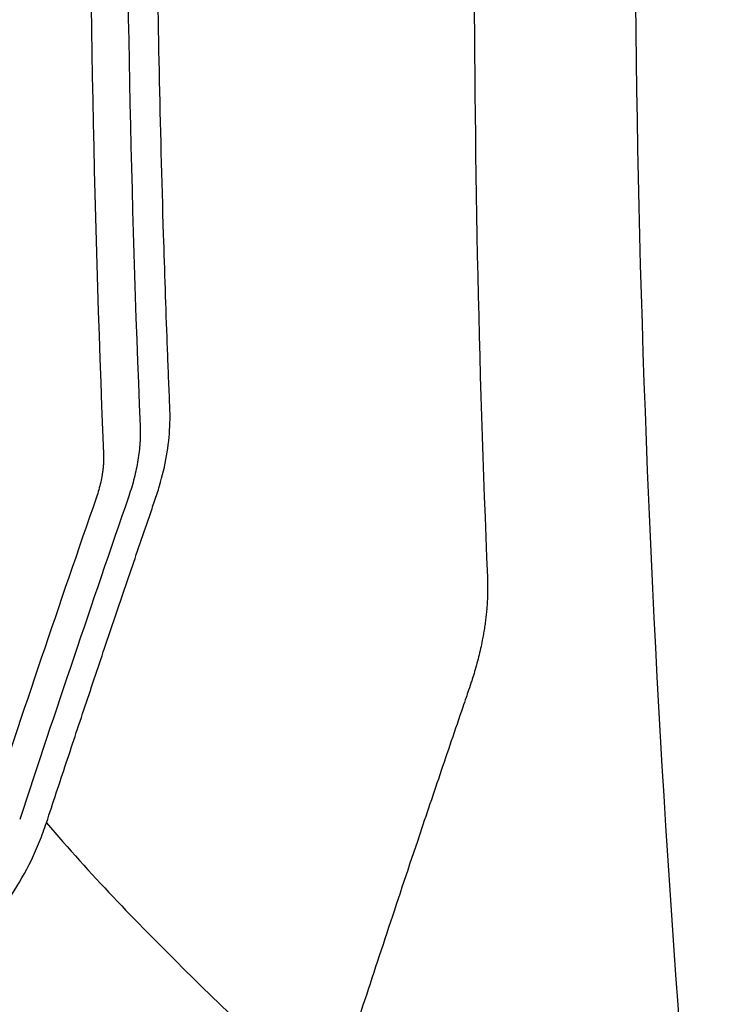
# Model space of a CAD drawing. Header units: millimetres. Extents: x 145 to 933, y -105 to 949.
# Tile 54 of 157: x 807 to 825, y 128 to 153. Entities that reach past the tile are written whole.
import ezdxf

# ---------------------------------------------------------------- set-up
doc = ezdxf.new("R2010")
doc.units = ezdxf.units.MM

msp = doc.modelspace()

# ---------------------------------------------------------------- linework, layer by layer
at = {"color": 7, "linetype": 'Continuous', "lineweight": 25}
msp.add_arc((1204.297, 155.076), 385.67, 177.43223, 182.43042, dxfattribs=at)
for points, knots in [([(813.119, 216.649), (811.185, 205.058), (809.866, 192.989), (808.472, 168.041), (808.398, 155.163), (808.946, 141.96)], [0, 0, 0, 0, 0.5, 0.5, 1, 1, 1, 1]), ([(807.454, 132.312), (807.626, 132.833), (807.973, 133.884), (808.502, 135.472), (809.044, 137.087), (809.592, 138.704), (810.006, 139.916), (810.257, 140.647), (810.348, 140.912), (810.469, 141.308), (810.609, 141.902), (810.68, 142.542), (810.685, 142.95), (810.678, 143.138), (810.673, 143.258), (810.665, 143.458), (810.653, 143.748), (810.639, 144.106), (810.625, 144.464), (810.58, 145.656), (810.446, 149.584), (810.352, 154.121), (810.319, 158.436), (810.315, 160.68), (810.323, 162.917), (810.343, 165.147), (810.376, 167.369), (810.422, 169.584), (810.48, 171.791), (810.551, 173.991), (810.634, 176.183), (810.699, 177.637), (810.732, 178.365)], [0, 0, 0, 0, 0.030446, 0.061437, 0.092974, 0.125056, 0.156321, 0.164137, 0.168038, 0.171917, 0.187328, 0.202868, 0.210653, 0.213204, 0.215118, 0.218468, 0.226284, 0.2341, 0.241916, 0.249732, 0.312266, 0.499829, 0.549846, 0.599863, 0.64988, 0.699897, 0.749914, 0.799931, 0.849949, 0.899966, 0.949983, 1, 1, 1, 1]), ([(809.954, 177.916), (809.82, 175.056), (809.719, 172.176), (809.58, 166.377), (809.544, 163.457), (809.53, 154.643), (809.651, 148.691), (809.901, 142.672)], [0, 0, 0, 0, 0.25, 0.25, 0.5, 0.5, 1, 1, 1, 1]), ([(809.901, 142.672), (809.907, 142.531), (809.905, 142.386), (809.886, 142.088), (809.868, 141.936), (809.819, 141.628), (809.786, 141.472), (809.707, 141.159), (809.66, 141.002), (809.606, 140.845)], [0, 0, 0, 0, 0.25, 0.25, 0.5, 0.5, 0.75, 0.75, 1, 1, 1, 1]), ([(808.946, 141.96), (808.947, 141.931), (808.949, 141.874), (808.948, 141.784), (808.943, 141.692), (808.935, 141.598), (808.924, 141.502), (808.904, 141.372), (808.873, 141.208), (808.824, 141.013), (808.782, 140.884), (808.761, 140.82)], [0, 0, 0, 0, 0.081659, 0.163836, 0.246696, 0.330402, 0.415113, 0.500979, 0.670821, 0.836739, 1, 1, 1, 1]), ([(818.973, 138.721), (818.975, 138.673), (818.978, 138.579), (818.979, 138.435), (818.976, 138.289), (818.971, 138.143), (818.962, 137.995), (818.95, 137.845), (818.934, 137.695), (818.915, 137.542), (818.893, 137.389), (818.868, 137.234), (818.822, 136.987), (818.746, 136.645), (818.649, 136.29), (818.557, 135.999), (818.486, 135.79), (818.408, 135.562), (818.156, 134.826), (817.731, 133.575), (817.067, 131.607), (816.347, 129.446), (815.574, 127.099), (815.072, 125.549), (814.824, 124.784)], [0, 0, 0, 0, 0.011286, 0.022533, 0.033749, 0.044943, 0.056124, 0.067301, 0.078483, 0.089678, 0.100895, 0.112144, 0.123433, 0.154586, 0.185753, 0.199475, 0.217039, 0.230592, 0.248358, 0.374941, 0.498904, 0.669962, 0.836994, 1, 1, 1, 1]), ([(784.085, 116.651), (788.115, 118.977), (794.159, 122.466), (800.706, 126.246), (803.476, 127.845), (804.263, 128.3), (804.578, 128.481), (804.703, 128.555), (804.92, 128.697), (805.347, 129.02), (805.932, 129.586), (806.557, 130.408), (806.993, 131.175), (807.243, 131.738), (807.369, 132.064), (807.426, 132.229), (807.454, 132.312)], [0, 0, 0, 0, 0.500896, 0.751343, 0.813955, 0.845261, 0.849174, 0.853076, 0.860837, 0.876269, 0.907267, 0.938113, 0.969085, 0.984477, 0.992213, 1, 1, 1, 1])]:
    msp.add_open_spline(points, degree=3, knots=knots, dxfattribs=at)
for points in [[(824.899, 116.542), (823.24, 133.423), (822.575, 149.868), (822.909, 165.709)], [(808.761, 140.82), (807.792, 138.019), (806.84, 135.21), (805.906, 132.392)], [(809.606, 140.845), (808.638, 138.038), (807.688, 135.222), (806.755, 132.398)], [(807.454, 132.312), (808.599, 130.966), (810.954, 128.532), (813.496, 126.114), (814.824, 124.784)]]:
    msp.add_open_spline(points, degree=3, dxfattribs=at)

doc.saveas('drawing.dxf')
